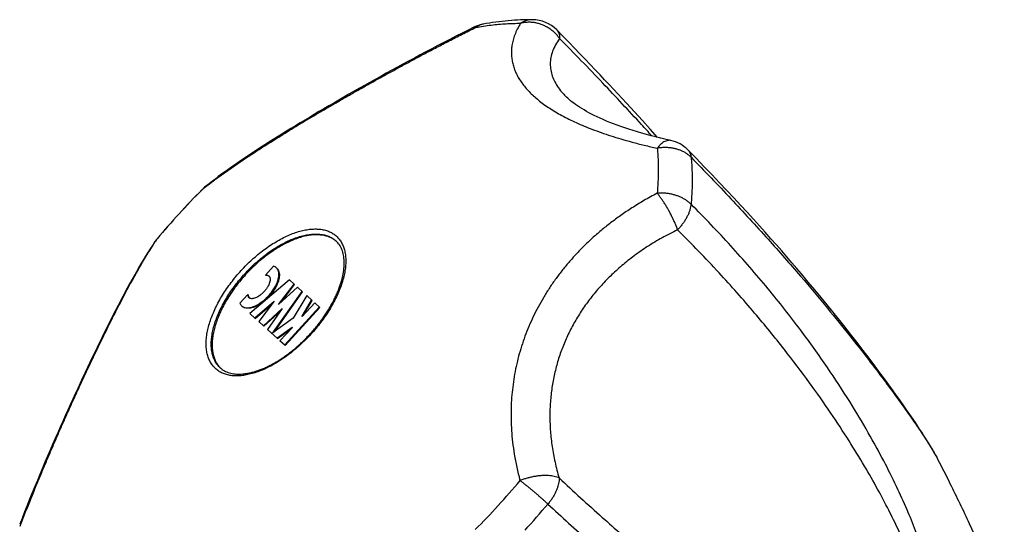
# Model space of a CAD drawing. Header units: millimetres. Extents: x 740 to 1921, y 166 to 1526.
# Tile 20 of 31: x 855 to 913, y 1275 to 1304. Entities that reach past the tile are written whole.
import ezdxf

# ---------------------------------------------------------------- set-up
doc = ezdxf.new("R2010")
doc.units = ezdxf.units.MM
doc.header["$LTSCALE"] = 30.734
doc.layers.get('0').update_dxf_attribs({"linetype": 'CONTINUOUS'})

msp = doc.modelspace()

# ---------------------------------------------------------------- linework, layer by layer
at = {"color": 7, "linetype": 'CONTINUOUS'}
for p, q in [((887.029, 1299.504), (887.029, 1299.504)), ((890.542, 1299.133), (890.051, 1299.663)), ((891.017, 1298.616), (890.542, 1299.133)), ((891.482, 1298.107), (891.017, 1298.616)), ((891.934, 1297.607), (891.482, 1298.107)), ((892.358, 1297.136), (891.934, 1297.607)), ((865.834, 1294.093), (865.828, 1294.087)), ((896.394, 1294.046), (895.972, 1294.493)), ((896.801, 1293.612), (896.394, 1294.046)), ((897.192, 1293.189), (896.801, 1293.612)), ((897.57, 1292.778), (897.192, 1293.189)), ((897.935, 1292.377), (897.57, 1292.778)), ((898.288, 1291.987), (897.935, 1292.377)), ((898.629, 1291.607), (898.288, 1291.987)), ((863.217, 1291.23), (863.212, 1291.224)), ((898.959, 1291.236), (898.629, 1291.607)), ((899.279, 1290.874), (898.959, 1291.236)), ((899.589, 1290.52), (899.279, 1290.874)), ((899.889, 1290.174), (899.589, 1290.52)), ((900.181, 1289.837), (899.889, 1290.174)), ((869.996, 1289.631), (869.53, 1289.121)), ((900.463, 1289.507), (900.181, 1289.837)), ((900.738, 1289.184), (900.463, 1289.507)), ((869.562, 1289.092), (869.53, 1289.121)), ((901.135, 1288.713), (900.738, 1289.184)), ((870.926, 1288.837), (868.624, 1286.877)), ((870.281, 1287.395), (871.193, 1288.593)), ((871.393, 1288.411), (870.281, 1287.395)), ((870.455, 1287.554), (871.224, 1288.565)), ((871.224, 1288.565), (870.926, 1288.837)), ((871.691, 1288.139), (871.393, 1288.411)), ((901.516, 1288.258), (901.135, 1288.713)), ((868.494, 1287.988), (868.029, 1287.478)), ((868.526, 1287.959), (868.494, 1287.988)), ((870.001, 1285.822), (871.659, 1288.167)), ((870.047, 1285.813), (871.691, 1288.139)), ((871.926, 1287.924), (871.147, 1286.603)), ((872.244, 1287.633), (871.926, 1287.924)), ((901.881, 1287.817), (901.516, 1288.258)), ((902.23, 1287.39), (901.881, 1287.817)), ((868.898, 1286.627), (870.042, 1287.6)), ((868.929, 1286.598), (869.922, 1287.443)), ((870.042, 1287.6), (869.136, 1286.41)), ((869.402, 1286.166), (870.507, 1287.175)), ((870.507, 1287.175), (869.64, 1285.949)), ((870.635, 1285.039), (872.659, 1287.254)), ((870.666, 1285.011), (872.69, 1287.225)), ((871.656, 1286.718), (872.213, 1287.661)), ((872.392, 1287.497), (871.669, 1286.707)), ((871.75, 1286.795), (872.244, 1287.633)), ((872.69, 1287.225), (872.392, 1287.497)), ((902.567, 1286.975), (902.23, 1287.39)), ((868.929, 1286.598), (868.624, 1286.877)), ((869.434, 1286.137), (870.392, 1287.013)), ((871.147, 1286.603), (869.902, 1285.709)), ((871.669, 1286.707), (871.656, 1286.718)), ((902.89, 1286.573), (902.567, 1286.975)), ((869.434, 1286.137), (869.136, 1286.41)), ((870.189, 1285.447), (871.078, 1286.086)), ((871.091, 1286.074), (870.368, 1285.283)), ((871.078, 1286.086), (871.091, 1286.074)), ((903.201, 1286.183), (902.89, 1286.573)), ((903.599, 1285.678), (903.201, 1286.183)), ((870.22, 1285.418), (869.64, 1285.949)), ((869.9, 1285.711), (870.001, 1285.822)), ((870.026, 1285.799), (870.001, 1285.822)), ((870.22, 1285.418), (871.01, 1285.986)), ((903.979, 1285.191), (903.599, 1285.678)), ((870.666, 1285.011), (870.368, 1285.283)), ((904.34, 1284.721), (903.979, 1285.191)), ((904.683, 1284.271), (904.34, 1284.721)), ((905.006, 1283.841), (904.683, 1284.271)), ((905.31, 1283.433), (905.006, 1283.841)), ((905.455, 1283.238), (905.31, 1283.433)), ((905.728, 1282.864), (905.455, 1283.238)), ((905.982, 1282.514), (905.728, 1282.864)), ((906.219, 1282.184), (905.982, 1282.514)), ((906.442, 1281.87), (906.219, 1282.184)), ((906.654, 1281.569), (906.442, 1281.87)), ((906.856, 1281.277), (906.654, 1281.569)), ((907.05, 1280.995), (906.856, 1281.277)), ((907.236, 1280.723), (907.05, 1280.995)), ((907.369, 1280.525), (907.236, 1280.723)), ((907.496, 1280.333), (907.369, 1280.525)), ((907.619, 1280.146), (907.496, 1280.333)), ((907.737, 1279.966), (907.619, 1280.146)), ((907.849, 1279.791), (907.737, 1279.966)), ((907.957, 1279.623), (907.849, 1279.791)), ((908.059, 1279.46), (907.957, 1279.623)), ((908.124, 1279.355), (908.059, 1279.46)), ((908.187, 1279.252), (908.124, 1279.355)), ((908.248, 1279.152), (908.187, 1279.252)), ((908.307, 1279.054), (908.248, 1279.152)), ((908.364, 1278.959), (908.307, 1279.054)), ((908.418, 1278.865), (908.364, 1278.959)), ((908.471, 1278.774), (908.418, 1278.865)), ((908.521, 1278.685), (908.471, 1278.774))]:
    msp.add_line(p, q, dxfattribs=at)
at = {"color": 9, "linetype": 'CONTINUOUS'}
for p, q in [((865.993, 1294.216), (866.007, 1294.228)), ((863.093, 1291.039), (863.103, 1291.055))]:
    msp.add_line(p, q, dxfattribs=at)
at = {"color": 7, "linetype": 'CONTINUOUS'}
for points in [[(881.667, 1303.547), (881.332, 1303.38), (880.972, 1303.198), (880.614, 1303.017), (880.26, 1302.836), (879.909, 1302.655), (879.561, 1302.474), (879.215, 1302.294), (878.873, 1302.113), (878.533, 1301.934), (878.197, 1301.754), (877.863, 1301.575), (877.533, 1301.396), (877.205, 1301.218), (876.88, 1301.041), (876.558, 1300.864), (876.239, 1300.688), (875.923, 1300.512), (875.61, 1300.337), (875.3, 1300.163), (874.993, 1299.99), (874.689, 1299.817), (874.387, 1299.645), (874.089, 1299.474), (873.794, 1299.304), (873.502, 1299.134), (873.213, 1298.966), (872.926, 1298.798), (872.643, 1298.631), (872.363, 1298.465), (872.086, 1298.3), (871.812, 1298.136), (871.541, 1297.972), (871.273, 1297.81), (871.008, 1297.648), (870.746, 1297.487), (870.487, 1297.327), (870.231, 1297.168), (869.979, 1297.009), (869.729, 1296.851), (869.483, 1296.695), (869.24, 1296.538), (869, 1296.383), (868.764, 1296.228), (868.531, 1296.074), (868.301, 1295.92), (868.074, 1295.767), (867.851, 1295.614), (867.631, 1295.462), (867.413, 1295.309), (867.198, 1295.155), (866.986, 1295.002), (866.777, 1294.847), (866.571, 1294.691), (866.367, 1294.535), (866.166, 1294.376), (865.983, 1294.228)], [(890.051, 1299.663), (889.799, 1299.934), (889.541, 1300.209), (889.277, 1300.49), (889.007, 1300.777), (888.729, 1301.07), (888.442, 1301.371), (888.147, 1301.68), (887.84, 1301.999), (887.52, 1302.329), (887.186, 1302.673), (886.835, 1303.031), (886.483, 1303.389)], [(893.136, 1296.952), (892.855, 1297.016), (892.556, 1297.087), (892.265, 1297.159), (891.982, 1297.232), (891.707, 1297.306), (891.44, 1297.381), (891.181, 1297.457), (890.93, 1297.533), (890.687, 1297.61), (890.451, 1297.688), (890.224, 1297.767), (890.004, 1297.846), (889.791, 1297.926), (889.586, 1298.006), (889.389, 1298.086), (889.199, 1298.166), (889.017, 1298.247), (888.842, 1298.328), (888.674, 1298.408), (888.514, 1298.489), (888.361, 1298.569), (888.215, 1298.649), (888.076, 1298.729), (887.944, 1298.808), (887.819, 1298.887), (887.701, 1298.965), (887.589, 1299.042), (887.484, 1299.118), (887.385, 1299.193), (887.292, 1299.267), (887.206, 1299.34), (887.126, 1299.411), (887.053, 1299.481), (887.029, 1299.504)], [(895.972, 1294.493), (895.755, 1294.722), (895.533, 1294.954), (895.308, 1295.189), (895.077, 1295.428), (894.842, 1295.671), (894.603, 1295.917), (894.358, 1296.167), (894.125, 1296.404)], [(863.09, 1291.063), (862.958, 1290.867), (862.818, 1290.652), (862.68, 1290.435), (862.544, 1290.216), (862.409, 1289.993), (862.275, 1289.768), (862.141, 1289.541), (862.008, 1289.31), (861.876, 1289.077), (861.744, 1288.841), (861.611, 1288.601), (861.479, 1288.358), (861.346, 1288.112), (861.213, 1287.863), (861.08, 1287.61), (860.946, 1287.354), (860.812, 1287.095), (860.678, 1286.833), (860.542, 1286.567), (860.407, 1286.298), (860.27, 1286.026), (860.134, 1285.751), (859.996, 1285.472), (859.858, 1285.191), (859.72, 1284.906), (859.581, 1284.618), (859.441, 1284.327), (859.301, 1284.033), (859.16, 1283.737), (859.019, 1283.436), (858.877, 1283.133), (858.734, 1282.827), (858.591, 1282.518), (858.448, 1282.206), (858.303, 1281.89), (858.159, 1281.572), (858.013, 1281.25), (857.868, 1280.926), (857.722, 1280.598), (857.575, 1280.268), (857.428, 1279.934), (857.281, 1279.598), (857.133, 1279.258), (856.985, 1278.916), (856.837, 1278.57), (856.688, 1278.222), (856.54, 1277.871), (856.391, 1277.516), (856.242, 1277.159), (856.093, 1276.799), (855.944, 1276.436), (855.795, 1276.07), (855.647, 1275.7), (855.498, 1275.328), (855.35, 1274.953), (855.215, 1274.608)], [(908.681, 1278.39), (908.659, 1278.432), (908.637, 1278.473), (908.615, 1278.514), (908.592, 1278.556), (908.569, 1278.598), (908.521, 1278.685)]]:
    msp.add_lwpolyline(points, dxfattribs=at)
for centre, radius, start, end in [((885.06, 1301.984), 2, 44.64013, 89.56037), ((882.556, 1301.756), 2, 100.26193, 116.42245), ((892.7, 1295), 2, 44.58148, 77.41496), ((898.103, 1261.964), 45.536, 135.13532, 140.00656), ((867.251, 1292.681), 2, 129.33936, 135.12248), ((864.744, 1289.939), 2, 140.0194, 145.8025), ((872.75, 1290.033), 1.388, 48.71145, 50.32969), ((872.797, 1290.184), 1.244, 44.50169, 47.57207), ((872.799, 1290.185), 1.242, 44.25133, 44.50109), ((868.697, 1287.942), 0.192, 227.59868, 234.61496), ((867.729, 1284.639), 1.244, 227.57149, 230.63951), ((867.875, 1284.7), 1.388, 224.81291, 226.37271), ((867.728, 1284.638), 1.243, 230.63984, 231.18766)]:
    msp.add_arc(centre, radius, start, end, dxfattribs=at)
at = {"color": 9, "linetype": 'CONTINUOUS'}
for centre, radius, start, end in [((897.925, 1262.129), 45.29, 135.12391, 137.57261), ((876.762, 1280.744), 17.247, 128.63786, 129.33208), ((866.967, 1293.03), 1.551, 136.83172, 137.12412), ((866.96, 1293.037), 1.541, 129.34341, 136.84717), ((897.95, 1262.103), 45.326, 137.57023, 140.01701), ((864.364, 1290.197), 1.541, 138.29475, 145.79844), ((877.485, 1281.536), 17.247, 145.8098, 146.50404), ((864.372, 1290.191), 1.551, 138.01777, 138.31021), ((849.621, 1306.28), 45.327, 317.57024, 320.01698), ((849.645, 1306.255), 45.292, 315.12397, 317.57258), ((849.728, 1306.183), 47.303, 317.57026, 320.01825)]:
    msp.add_arc(centre, radius, start, end, dxfattribs=at)
at = {"color": 7, "linetype": 'CONTINUOUS'}
for points, knots in [([(885.076, 1303.984), (884.844, 1303.985), (884.373, 1303.977), (883.661, 1303.929), (882.934, 1303.846), (882.446, 1303.768), (882.2, 1303.724)], [0, 0, 0, 0, 0.240819, 0.487847, 0.740954, 1, 1, 1, 1]), ([(873.635, 1291.101), (873.593, 1291.135), (873.486, 1291.214), (873.297, 1291.316), (873.065, 1291.398), (872.813, 1291.448), (872.543, 1291.467), (872.256, 1291.455), (871.954, 1291.412), (871.64, 1291.338), (871.317, 1291.234), (870.986, 1291.101), (870.649, 1290.939), (870.31, 1290.751), (869.972, 1290.537), (869.635, 1290.299), (869.304, 1290.038), (868.981, 1289.758), (868.668, 1289.459), (868.467, 1289.25), (868.369, 1289.143)], [0, 0, 0, 0, 0.026962, 0.065622, 0.105695, 0.147748, 0.192216, 0.239402, 0.289483, 0.342527, 0.398508, 0.457322, 0.518797, 0.582709, 0.648788, 0.716725, 0.786183, 0.856802, 0.928204, 1, 1, 1, 1]), ([(872.136, 1285.699), (872.204, 1285.772), (872.335, 1285.921), (872.525, 1286.149), (872.707, 1286.382), (872.881, 1286.619), (873.044, 1286.859), (873.198, 1287.1), (873.341, 1287.342), (873.473, 1287.585), (873.594, 1287.827), (873.702, 1288.067), (873.798, 1288.304), (873.882, 1288.538), (873.953, 1288.768), (874.012, 1288.992), (874.057, 1289.21), (874.089, 1289.422), (874.108, 1289.627), (874.114, 1289.823), (874.107, 1290.011), (874.087, 1290.19), (874.054, 1290.36), (874.008, 1290.521), (873.949, 1290.671), (873.876, 1290.811), (873.79, 1290.939), (873.723, 1291.016), (873.688, 1291.052)], [0, 0, 0, 0, 0.049724, 0.099314, 0.148642, 0.197563, 0.245963, 0.293697, 0.340662, 0.386719, 0.43178, 0.475716, 0.518455, 0.559892, 0.599972, 0.638619, 0.675799, 0.711483, 0.745676, 0.778394, 0.809659, 0.839591, 0.868392, 0.896245, 0.923148, 0.949249, 0.974787, 1, 1, 1, 1]), ([(868.134, 1287.325), (868.152, 1287.308), (868.194, 1287.278), (868.29, 1287.23), (868.403, 1287.209), (868.523, 1287.21), (868.659, 1287.228), (868.841, 1287.281), (869.064, 1287.386), (869.289, 1287.53), (869.509, 1287.707), (869.716, 1287.912), (869.901, 1288.136), (870.058, 1288.371), (870.181, 1288.608), (870.265, 1288.839), (870.302, 1289.025), (870.307, 1289.163), (870.298, 1289.282), (870.266, 1289.393), (870.211, 1289.484), (870.176, 1289.523), (870.158, 1289.54)], [0, 0, 0, 0, 0.020692, 0.041935, 0.087757, 0.113152, 0.140408, 0.200599, 0.268129, 0.341754, 0.419751, 0.5, 0.580249, 0.658246, 0.731871, 0.799401, 0.859592, 0.886848, 0.912243, 0.958065, 0.979308, 1, 1, 1, 1]), ([(870.189, 1289.511), (870.208, 1289.494), (870.242, 1289.456), (870.298, 1289.364), (870.329, 1289.254), (870.339, 1289.134), (870.333, 1288.997), (870.297, 1288.81), (870.212, 1288.58), (870.089, 1288.342), (869.932, 1288.107), (869.747, 1287.883), (869.54, 1287.678), (869.32, 1287.501), (869.095, 1287.357), (868.873, 1287.252), (868.69, 1287.199), (868.554, 1287.182), (868.434, 1287.18), (868.321, 1287.202), (868.225, 1287.249), (868.184, 1287.28), (868.165, 1287.297)], [0, 0, 0, 0, 0.020692, 0.041935, 0.087757, 0.113152, 0.140408, 0.200599, 0.268129, 0.341754, 0.419751, 0.5, 0.580249, 0.658246, 0.731871, 0.799401, 0.859592, 0.886848, 0.912243, 0.958065, 0.979308, 1, 1, 1, 1]), ([(870.158, 1289.54), (870.135, 1289.56), (870.084, 1289.597), (870.026, 1289.621), (869.996, 1289.63)], [0, 0, 0, 0, 0.490654, 1, 1, 1, 1]), ([(868.369, 1289.143), (868.271, 1289.035), (868.08, 1288.817), (867.811, 1288.478), (867.561, 1288.131), (867.331, 1287.778), (867.124, 1287.421), (866.941, 1287.065), (866.784, 1286.71), (866.653, 1286.361), (866.55, 1286.019), (866.476, 1285.688), (866.43, 1285.368), (866.414, 1285.064), (866.428, 1284.777), (866.471, 1284.509), (866.544, 1284.263), (866.646, 1284.04), (866.764, 1283.86), (866.852, 1283.761), (866.891, 1283.722)], [0, 0, 0, 0, 0.071796, 0.143198, 0.213816, 0.283275, 0.351211, 0.41729, 0.481202, 0.542677, 0.60149, 0.657471, 0.710515, 0.760596, 0.807781, 0.85225, 0.894302, 0.934375, 0.973036, 1, 1, 1, 1]), ([(869.756, 1289.027), (869.762, 1289.018), (869.782, 1288.983), (869.796, 1288.925), (869.798, 1288.86), (869.792, 1288.784), (869.768, 1288.68), (869.717, 1288.551), (869.645, 1288.417), (869.554, 1288.284), (869.448, 1288.157), (869.33, 1288.04), (869.206, 1287.937), (869.079, 1287.853), (868.955, 1287.79), (868.854, 1287.757), (868.779, 1287.745), (868.713, 1287.741), (868.652, 1287.751), (868.607, 1287.771), (868.59, 1287.782), (868.586, 1287.785)], [0, 0, 0, 0, 0.015894, 0.061749, 0.087564, 0.115519, 0.177907, 0.248572, 0.32606, 0.40842, 0.493283, 0.578147, 0.660506, 0.737994, 0.808659, 0.871047, 0.899002, 0.924818, 0.970672, 0.991622, 1, 1, 1, 1]), ([(869.53, 1289.121), (869.542, 1289.122), (869.584, 1289.123), (869.64, 1289.115), (869.692, 1289.09), (869.714, 1289.074), (869.724, 1289.065)], [0, 0, 0, 0, 0.169599, 0.60679, 0.806532, 1, 1, 1, 1]), ([(869.684, 1289.078), (869.656, 1289.088), (869.615, 1289.094), (869.573, 1289.093), (869.562, 1289.092)], [0, 0, 0, 0, 0.717016, 1, 1, 1, 1]), ([(869.74, 1289.049), (869.735, 1289.053), (869.718, 1289.064), (869.698, 1289.073), (869.685, 1289.078), (869.684, 1289.078)], [0, 0, 0, 0, 0.322462, 0.975586, 1, 1, 1, 1]), ([(869.724, 1289.065), (869.734, 1289.056), (869.745, 1289.044), (869.754, 1289.03), (869.756, 1289.027)], [0, 0, 0, 0, 0.800544, 1, 1, 1, 1]), ([(868.567, 1287.8), (868.558, 1287.809), (868.54, 1287.829), (868.511, 1287.879), (868.497, 1287.934), (868.495, 1287.976), (868.494, 1287.988)], [0, 0, 0, 0, 0.193468, 0.39321, 0.830401, 1, 1, 1, 1]), ([(868.526, 1287.959), (868.526, 1287.948), (868.529, 1287.906), (868.539, 1287.865), (868.551, 1287.838)], [0, 0, 0, 0, 0.282973, 1, 1, 1, 1]), ([(868.551, 1287.838), (868.551, 1287.838), (868.557, 1287.825), (868.568, 1287.806), (868.581, 1287.79), (868.585, 1287.785)], [0, 0, 0, 0, 0.024339, 0.677491, 1, 1, 1, 1]), ([(868.029, 1287.479), (868.041, 1287.449), (868.07, 1287.394), (868.111, 1287.346), (868.134, 1287.325)], [0, 0, 0, 0, 0.509346, 1, 1, 1, 1]), ([(866.949, 1283.67), (866.989, 1283.638), (867.071, 1283.579), (867.207, 1283.506), (867.352, 1283.446), (867.507, 1283.401), (867.671, 1283.37), (867.843, 1283.353), (868.023, 1283.35), (868.21, 1283.36), (868.405, 1283.384), (868.606, 1283.421), (868.814, 1283.472), (869.027, 1283.537), (869.245, 1283.615), (869.467, 1283.706), (869.692, 1283.811), (869.92, 1283.928), (870.149, 1284.058), (870.379, 1284.199), (870.608, 1284.352), (870.837, 1284.516), (871.063, 1284.691), (871.287, 1284.875), (871.507, 1285.069), (871.723, 1285.271), (871.933, 1285.481), (872.069, 1285.626), (872.136, 1285.699)], [0, 0, 0, 0, 0.025225, 0.050755, 0.076834, 0.103701, 0.131507, 0.160253, 0.190143, 0.221385, 0.254098, 0.288283, 0.323957, 0.361124, 0.399764, 0.439838, 0.481272, 0.524012, 0.567953, 0.613022, 0.659093, 0.706077, 0.753835, 0.802265, 0.851221, 0.900589, 0.950225, 1, 1, 1, 1]), ([(912.549, 1269.925), (912.235, 1270.717), (911.583, 1272.295), (910.534, 1274.645), (909.559, 1276.674), (908.926, 1277.919), (908.681, 1278.39)], [0, 0, 0, 0, 0.274664, 0.550102, 0.829087, 1, 1, 1, 1])]:
    msp.add_open_spline(points, degree=3, knots=knots, dxfattribs=at)
at = {"color": 9, "linetype": 'CONTINUOUS'}
for points, knots in [([(885.076, 1303.984), (885.045, 1303.984), (884.961, 1303.981), (884.826, 1303.963), (884.673, 1303.92), (884.523, 1303.858), (884.428, 1303.804), (884.382, 1303.775)], [0, 0, 0, 0, 0.126318, 0.339909, 0.555901, 0.775593, 1, 1, 1, 1]), ([(886.655, 1302.885), (886.614, 1302.944), (886.526, 1303.059), (886.377, 1303.218), (886.212, 1303.363), (886.033, 1303.49), (885.842, 1303.6), (885.642, 1303.69), (885.435, 1303.76), (885.223, 1303.808), (885.009, 1303.834), (884.796, 1303.838), (884.586, 1303.819), (884.449, 1303.792), (884.382, 1303.775)], [0, 0, 0, 0, 0.08338, 0.167359, 0.251808, 0.336533, 0.421296, 0.505857, 0.590036, 0.673666, 0.75659, 0.838675, 0.919828, 1, 1, 1, 1]), ([(866.007, 1294.228), (866.066, 1294.275), (866.246, 1294.417), (866.552, 1294.649), (866.926, 1294.924), (867.309, 1295.197), (867.701, 1295.469), (868.104, 1295.742), (868.517, 1296.017), (868.944, 1296.295), (869.384, 1296.578), (869.838, 1296.866), (870.308, 1297.159), (870.793, 1297.458), (871.293, 1297.763), (871.808, 1298.073), (872.337, 1298.388), (872.877, 1298.707), (873.428, 1299.029), (873.988, 1299.353), (874.557, 1299.678), (875.134, 1300.005), (875.719, 1300.333), (876.313, 1300.664), (876.919, 1300.997), (877.538, 1301.334), (878.174, 1301.677), (878.832, 1302.027), (879.515, 1302.386), (880.232, 1302.758), (880.987, 1303.144), (881.506, 1303.404), (881.774, 1303.537)], [0, 0, 0, 0, 0.012435, 0.037489, 0.062794, 0.088414, 0.114428, 0.140924, 0.168001, 0.195744, 0.224246, 0.253568, 0.283769, 0.314863, 0.346842, 0.379661, 0.413243, 0.447501, 0.482335, 0.517656, 0.553412, 0.589564, 0.626142, 0.663199, 0.700849, 0.739241, 0.778581, 0.819109, 0.861128, 0.904989, 0.951121, 1, 1, 1, 1]), ([(881.667, 1303.547), (881.669, 1303.548), (881.685, 1303.555), (881.723, 1303.557), (881.756, 1303.545), (881.774, 1303.537)], [0, 0, 0, 0, 0.063472, 0.475268, 1, 1, 1, 1]), ([(881.774, 1303.537), (882.071, 1303.591), (882.658, 1303.681), (883.529, 1303.761), (884.101, 1303.777), (884.382, 1303.775)], [0, 0, 0, 0, 0.345658, 0.678886, 1, 1, 1, 1]), ([(882.2, 1303.724), (882.189, 1303.722), (882.131, 1303.71), (882.028, 1303.68), (881.896, 1303.619), (881.814, 1303.566), (881.774, 1303.537)], [0, 0, 0, 0, 0.073028, 0.377097, 0.685162, 1, 1, 1, 1]), ([(884.382, 1303.775), (884.312, 1303.663), (884.188, 1303.445), (884.042, 1303.114), (883.94, 1302.796), (883.875, 1302.491), (883.846, 1302.197), (883.847, 1301.91), (883.878, 1301.631), (883.938, 1301.357), (884.026, 1301.087), (884.141, 1300.821), (884.284, 1300.559), (884.455, 1300.3), (884.654, 1300.044), (884.881, 1299.792), (885.135, 1299.546), (885.417, 1299.304), (885.724, 1299.069), (886.056, 1298.839), (886.413, 1298.617), (886.794, 1298.401), (887.2, 1298.191), (887.63, 1297.988), (888.086, 1297.79), (888.572, 1297.596), (889.09, 1297.407), (889.645, 1297.22), (890.243, 1297.036), (890.89, 1296.853), (891.594, 1296.672), (892.085, 1296.557), (892.34, 1296.5)], [0, 0, 0, 0, 0.031197, 0.05961, 0.085797, 0.110286, 0.133564, 0.156065, 0.178182, 0.200265, 0.222597, 0.245444, 0.269023, 0.293532, 0.319125, 0.345905, 0.37395, 0.403293, 0.433943, 0.465912, 0.499203, 0.533852, 0.569939, 0.607566, 0.64691, 0.68818, 0.731713, 0.777926, 0.8273, 0.88039, 0.937769, 1, 1, 1, 1]), ([(886.483, 1303.389), (886.498, 1303.374), (886.537, 1303.33), (886.588, 1303.247), (886.629, 1303.137), (886.653, 1303.015), (886.656, 1302.929), (886.655, 1302.885)], [0, 0, 0, 0, 0.116239, 0.318789, 0.530717, 0.756685, 1, 1, 1, 1]), ([(886.655, 1302.885), (886.567, 1302.767), (886.411, 1302.529), (886.238, 1302.156), (886.135, 1301.785), (886.099, 1301.417), (886.128, 1301.054), (886.221, 1300.697), (886.374, 1300.349), (886.585, 1300.008), (886.812, 1299.728), (886.968, 1299.564), (887.029, 1299.504)], [0, 0, 0, 0, 0.117276, 0.225107, 0.325993, 0.422651, 0.517849, 0.614234, 0.714174, 0.819659, 0.932315, 1, 1, 1, 1]), ([(892.03, 1297.221), (891.828, 1297.442), (890.883, 1298.473), (889.105, 1300.375), (887.502, 1302.029), (886.655, 1302.885)], [0, 0, 0, 0, 0.114912, 0.537531, 1, 1, 1, 1]), ([(893.136, 1296.952), (893.125, 1296.955), (893.08, 1296.963), (892.996, 1296.965), (892.886, 1296.943), (892.774, 1296.898), (892.662, 1296.83), (892.551, 1296.739), (892.442, 1296.629), (892.374, 1296.545), (892.34, 1296.5)], [0, 0, 0, 0, 0.034813, 0.143573, 0.258042, 0.38166, 0.516769, 0.664674, 0.825824, 1, 1, 1, 1]), ([(892.34, 1296.5), (892.368, 1296.221), (892.403, 1295.649), (892.401, 1294.775), (892.364, 1294.182), (892.337, 1293.881)], [0, 0, 0, 0, 0.321114, 0.654342, 1, 1, 1, 1]), ([(894.309, 1295.976), (894.269, 1296.017), (894.182, 1296.095), (894.038, 1296.2), (893.88, 1296.292), (893.71, 1296.371), (893.53, 1296.436), (893.341, 1296.487), (893.146, 1296.521), (892.946, 1296.541), (892.744, 1296.544), (892.541, 1296.531), (892.407, 1296.512), (892.34, 1296.5)], [0, 0, 0, 0, 0.081757, 0.165771, 0.252077, 0.340594, 0.431121, 0.523418, 0.617195, 0.712116, 0.807834, 0.903944, 1, 1, 1, 1]), ([(894.125, 1296.404), (894.149, 1296.379), (894.196, 1296.322), (894.252, 1296.221), (894.292, 1296.103), (894.305, 1296.019), (894.309, 1295.976)], [0, 0, 0, 0, 0.218367, 0.465673, 0.724469, 1, 1, 1, 1]), ([(894.309, 1295.976), (894.338, 1295.685), (894.375, 1295.088), (894.373, 1294.175), (894.334, 1293.556), (894.306, 1293.242)], [0, 0, 0, 0, 0.321152, 0.654287, 1, 1, 1, 1]), ([(894.309, 1295.976), (895.092, 1295.182), (896.607, 1293.607), (898.731, 1291.294), (900.601, 1289.162), (902.181, 1287.283), (903.492, 1285.665), (904.582, 1284.274), (905.487, 1283.082), (906.238, 1282.066), (906.857, 1281.204), (907.363, 1280.478), (907.771, 1279.875), (908.095, 1279.378), (908.347, 1278.976), (908.536, 1278.658), (908.639, 1278.471), (908.681, 1278.39)], [0, 0, 0, 0, 0.147034, 0.288006, 0.41404, 0.520828, 0.611553, 0.688544, 0.753789, 0.808876, 0.855135, 0.89367, 0.925422, 0.951228, 0.971845, 0.987963, 1, 1, 1, 1]), ([(892.337, 1293.881), (892.077, 1293.745), (891.578, 1293.47), (890.872, 1293.037), (890.225, 1292.602), (889.628, 1292.162), (889.073, 1291.718), (888.555, 1291.266), (888.069, 1290.806), (887.612, 1290.336), (887.182, 1289.855), (886.776, 1289.362), (886.395, 1288.856), (886.037, 1288.336), (885.705, 1287.803), (885.397, 1287.258), (885.116, 1286.702), (884.861, 1286.136), (884.634, 1285.561), (884.435, 1284.98), (884.264, 1284.393), (884.12, 1283.8), (884.005, 1283.202), (883.917, 1282.597), (883.856, 1281.983), (883.824, 1281.358), (883.821, 1280.719), (883.849, 1280.061), (883.912, 1279.379), (884.012, 1278.669), (884.155, 1277.922), (884.281, 1277.415), (884.352, 1277.155)], [0, 0, 0, 0, 0.043834, 0.084746, 0.123293, 0.159956, 0.195127, 0.229139, 0.262259, 0.294721, 0.326703, 0.35836, 0.38979, 0.421075, 0.452246, 0.483313, 0.514266, 0.545077, 0.575726, 0.606209, 0.636534, 0.66676, 0.696958, 0.727255, 0.757797, 0.788779, 0.820419, 0.852992, 0.886815, 0.922268, 0.959815, 1, 1, 1, 1]), ([(894.306, 1293.243), (894.265, 1293.283), (894.178, 1293.362), (894.034, 1293.469), (893.877, 1293.566), (893.707, 1293.652), (893.527, 1293.726), (893.339, 1293.787), (893.144, 1293.835), (892.944, 1293.868), (892.742, 1293.888), (892.539, 1293.893), (892.404, 1293.887), (892.337, 1293.881)], [0, 0, 0, 0, 0.081159, 0.165182, 0.251934, 0.34116, 0.432492, 0.525526, 0.619823, 0.714911, 0.810315, 0.905524, 1, 1, 1, 1]), ([(893.525, 1291.755), (893.504, 1291.817), (893.456, 1291.941), (893.378, 1292.13), (893.292, 1292.323), (893.199, 1292.519), (893.099, 1292.714), (892.995, 1292.906), (892.887, 1293.093), (892.777, 1293.273), (892.666, 1293.443), (892.556, 1293.602), (892.447, 1293.748), (892.374, 1293.838), (892.337, 1293.881)], [0, 0, 0, 0, 0.079901, 0.163695, 0.250493, 0.339314, 0.429108, 0.51881, 0.60741, 0.69391, 0.777329, 0.856724, 0.931214, 1, 1, 1, 1]), ([(885.974, 1275.788), (886.772, 1275.044), (888.352, 1273.604), (890.686, 1271.601), (892.856, 1269.855), (894.796, 1268.402), (896.503, 1267.223), (898.008, 1266.271), (899.341, 1265.511), (900.523, 1264.913), (901.573, 1264.453), (902.504, 1264.11), (903.33, 1263.867), (904.06, 1263.711), (904.704, 1263.627), (905.27, 1263.604), (905.766, 1263.632), (906.198, 1263.7), (906.574, 1263.802), (906.902, 1263.929), (907.187, 1264.077), (907.437, 1264.243), (907.656, 1264.423), (907.85, 1264.618), (908.022, 1264.825), (908.175, 1265.045), (908.309, 1265.28), (908.429, 1265.53), (908.533, 1265.799), (908.624, 1266.088), (908.7, 1266.401), (908.761, 1266.742), (908.806, 1267.116), (908.832, 1267.529), (908.837, 1267.987), (908.816, 1268.499), (908.765, 1269.073), (908.676, 1269.718), (908.542, 1270.443), (908.354, 1271.253), (908.105, 1272.156), (907.783, 1273.161), (907.377, 1274.275), (906.873, 1275.507), (906.256, 1276.867), (905.507, 1278.365), (904.603, 1280.015), (903.514, 1281.832), (902.203, 1283.833), (900.625, 1286.034), (898.757, 1288.404), (896.633, 1290.85), (895.098, 1292.453), (894.306, 1293.242)], [0, 0, 0, 0, 0.055217, 0.108134, 0.155604, 0.196093, 0.230753, 0.260527, 0.286187, 0.308349, 0.327527, 0.344139, 0.358536, 0.371026, 0.381884, 0.391354, 0.399655, 0.40697, 0.41347, 0.419326, 0.424692, 0.429702, 0.434461, 0.43906, 0.44357, 0.448062, 0.452603, 0.457252, 0.462082, 0.46716, 0.47256, 0.478373, 0.484686, 0.491616, 0.499287, 0.507863, 0.517521, 0.528447, 0.540813, 0.554774, 0.57051, 0.588223, 0.608134, 0.630485, 0.655551, 0.683662, 0.715226, 0.750737, 0.790808, 0.836188, 0.887737, 0.943461, 1, 1, 1, 1]), ([(894.306, 1293.243), (894.302, 1293.19), (894.286, 1293.083), (894.246, 1292.92), (894.188, 1292.753), (894.114, 1292.583), (894.023, 1292.412), (893.918, 1292.241), (893.8, 1292.074), (893.669, 1291.91), (893.574, 1291.806), (893.525, 1291.755)], [0, 0, 0, 0, 0.092128, 0.189966, 0.293503, 0.40229, 0.515711, 0.633037, 0.753456, 0.876088, 1, 1, 1, 1]), ([(868.109, 1289.38), (868.212, 1289.492), (868.421, 1289.711), (868.748, 1290.022), (869.086, 1290.315), (869.431, 1290.587), (869.783, 1290.836), (870.136, 1291.059), (870.49, 1291.256), (870.841, 1291.425), (871.187, 1291.564), (871.525, 1291.672), (871.853, 1291.749), (872.168, 1291.795), (872.467, 1291.807), (872.75, 1291.787), (873.013, 1291.735), (873.255, 1291.65), (873.473, 1291.532), (873.665, 1291.384), (873.83, 1291.206), (873.967, 1290.999), (874.073, 1290.766), (874.149, 1290.509), (874.194, 1290.229), (874.208, 1289.929), (874.192, 1289.612), (874.144, 1289.278), (874.066, 1288.932), (873.959, 1288.575), (873.823, 1288.21), (873.658, 1287.84), (873.467, 1287.468), (873.251, 1287.096), (873.011, 1286.727), (872.75, 1286.365), (872.469, 1286.011), (872.27, 1285.783), (872.167, 1285.671)], [0, 0, 0, 0, 0.035506, 0.070818, 0.105745, 0.140098, 0.173699, 0.20638, 0.23799, 0.268395, 0.297482, 0.325169, 0.351404, 0.376173, 0.399511, 0.421504, 0.442302, 0.462122, 0.481243, 0.499999, 0.518755, 0.537875, 0.557695, 0.578493, 0.600486, 0.623823, 0.648592, 0.674827, 0.702514, 0.731601, 0.762005, 0.793615, 0.826296, 0.859897, 0.894251, 0.929179, 0.964493, 1, 1, 1, 1]), ([(893.525, 1291.755), (893.219, 1291.608), (892.626, 1291.301), (891.782, 1290.794), (891, 1290.252), (890.277, 1289.679), (889.614, 1289.076), (889.008, 1288.445), (888.459, 1287.789), (887.967, 1287.109), (887.531, 1286.405), (887.15, 1285.679), (886.827, 1284.931), (886.559, 1284.162), (886.349, 1283.372), (886.198, 1282.561), (886.106, 1281.731), (886.076, 1280.881), (886.11, 1280.011), (886.21, 1279.122), (886.379, 1278.214), (886.536, 1277.609), (886.626, 1277.304)], [0, 0, 0, 0, 0.058061, 0.114042, 0.168151, 0.22059, 0.271558, 0.321253, 0.369871, 0.417609, 0.464667, 0.511249, 0.557564, 0.603827, 0.650262, 0.697096, 0.744561, 0.792897, 0.842349, 0.893173, 0.945631, 1, 1, 1, 1]), ([(886.626, 1277.304), (887.455, 1276.529), (889.028, 1275.092), (891.278, 1273.133), (893.27, 1271.484), (895.022, 1270.109), (896.574, 1268.958), (897.954, 1267.997), (899.184, 1267.199), (900.283, 1266.538), (901.267, 1265.998), (902.147, 1265.562), (902.936, 1265.216), (903.643, 1264.95), (904.275, 1264.754), (904.84, 1264.619), (905.343, 1264.538), (905.79, 1264.505), (906.186, 1264.513), (906.534, 1264.558), (906.837, 1264.633), (907.1, 1264.733), (907.325, 1264.852), (907.516, 1264.987), (907.68, 1265.133), (907.82, 1265.289), (907.941, 1265.456), (908.046, 1265.634), (908.137, 1265.826), (908.215, 1266.035), (908.281, 1266.263), (908.335, 1266.516), (908.375, 1266.799), (908.399, 1267.118), (908.403, 1267.48), (908.385, 1267.89), (908.338, 1268.351), (908.259, 1268.867), (908.143, 1269.44), (907.985, 1270.076), (907.78, 1270.777), (907.522, 1271.55), (907.204, 1272.399), (906.818, 1273.332), (906.354, 1274.356), (905.803, 1275.478), (905.151, 1276.707), (904.382, 1278.055), (903.479, 1279.531), (902.417, 1281.15), (901.167, 1282.925), (899.692, 1284.873), (897.943, 1287.018), (895.878, 1289.353), (894.348, 1290.939), (893.525, 1291.755)], [0, 0, 0, 0, 0.059859, 0.112449, 0.157447, 0.196316, 0.230033, 0.259397, 0.285027, 0.307439, 0.327057, 0.344241, 0.359299, 0.372497, 0.384066, 0.39421, 0.403112, 0.410938, 0.417841, 0.423958, 0.429417, 0.43432, 0.438753, 0.44282, 0.446634, 0.45029, 0.453883, 0.457496, 0.461203, 0.465084, 0.469229, 0.473729, 0.47871, 0.484298, 0.490622, 0.497806, 0.505935, 0.51508, 0.525335, 0.536808, 0.549617, 0.563897, 0.579798, 0.597493, 0.61718, 0.639083, 0.663467, 0.690634, 0.720943, 0.754823, 0.792789, 0.835504, 0.88377, 0.938825, 1, 1, 1, 1]), ([(868.32, 1289.187), (868.418, 1289.295), (868.618, 1289.504), (868.932, 1289.803), (869.255, 1290.083), (869.586, 1290.344), (869.922, 1290.582), (870.261, 1290.796), (870.6, 1290.984), (870.936, 1291.146), (871.268, 1291.279), (871.591, 1291.383), (871.905, 1291.457), (872.207, 1291.5), (872.494, 1291.512), (872.764, 1291.493), (873.016, 1291.443), (873.248, 1291.361), (873.456, 1291.249), (873.58, 1291.154), (873.636, 1291.102)], [0, 0, 0, 0, 0.071018, 0.141645, 0.211498, 0.280203, 0.347404, 0.412766, 0.475985, 0.536794, 0.594969, 0.650343, 0.702812, 0.75235, 0.799024, 0.84301, 0.884607, 0.924246, 0.962487, 1, 1, 1, 1]), ([(855.234, 1274.502), (855.342, 1274.78), (855.555, 1275.32), (855.872, 1276.107), (856.177, 1276.854), (856.474, 1277.567), (856.764, 1278.253), (857.048, 1278.917), (857.328, 1279.564), (857.606, 1280.197), (857.882, 1280.819), (858.156, 1281.431), (858.43, 1282.035), (858.704, 1282.63), (858.976, 1283.217), (859.247, 1283.795), (859.516, 1284.362), (859.782, 1284.917), (860.045, 1285.457), (860.304, 1285.983), (860.559, 1286.493), (860.809, 1286.988), (861.055, 1287.466), (861.297, 1287.929), (861.536, 1288.379), (861.773, 1288.816), (862.008, 1289.241), (862.244, 1289.656), (862.482, 1290.062), (862.722, 1290.459), (862.926, 1290.784), (863.051, 1290.976), (863.093, 1291.039)], [0, 0, 0, 0, 0.048865, 0.09499, 0.138846, 0.18086, 0.221386, 0.260725, 0.299116, 0.336769, 0.373825, 0.410406, 0.446561, 0.48232, 0.517647, 0.552485, 0.586749, 0.620338, 0.653161, 0.685147, 0.716243, 0.746449, 0.775773, 0.804276, 0.83202, 0.859096, 0.88559, 0.911601, 0.937218, 0.962518, 0.987568, 1, 1, 1, 1]), ([(872.167, 1285.671), (872.065, 1285.559), (871.856, 1285.34), (871.528, 1285.028), (871.191, 1284.735), (870.845, 1284.464), (870.494, 1284.215), (870.14, 1283.991), (869.786, 1283.795), (869.435, 1283.626), (869.089, 1283.487), (868.751, 1283.378), (868.424, 1283.301), (868.109, 1283.256), (867.809, 1283.243), (867.527, 1283.263), (867.264, 1283.316), (867.022, 1283.401), (866.804, 1283.518), (866.611, 1283.667), (866.446, 1283.845), (866.31, 1284.052), (866.203, 1284.285), (866.127, 1284.542), (866.082, 1284.822), (866.068, 1285.122), (866.085, 1285.439), (866.132, 1285.772), (866.21, 1286.119), (866.318, 1286.476), (866.454, 1286.841), (866.618, 1287.211), (866.809, 1287.583), (867.025, 1287.955), (867.265, 1288.324), (867.527, 1288.686), (867.808, 1289.04), (868.007, 1289.268), (868.109, 1289.38)], [0, 0, 0, 0, 0.035506, 0.070818, 0.105745, 0.140098, 0.173699, 0.20638, 0.23799, 0.268395, 0.297482, 0.325169, 0.351404, 0.376173, 0.399511, 0.421504, 0.442302, 0.462122, 0.481243, 0.499999, 0.518755, 0.537875, 0.557695, 0.578493, 0.600486, 0.623823, 0.648592, 0.674827, 0.702514, 0.731601, 0.762005, 0.793615, 0.826296, 0.859897, 0.894251, 0.929179, 0.964493, 1, 1, 1, 1]), ([(866.89, 1283.721), (866.833, 1283.773), (866.727, 1283.887), (866.597, 1284.085), (866.495, 1284.308), (866.422, 1284.554), (866.379, 1284.822), (866.365, 1285.109), (866.381, 1285.413), (866.427, 1285.732), (866.501, 1286.064), (866.604, 1286.406), (866.735, 1286.755), (866.892, 1287.11), (867.075, 1287.466), (867.282, 1287.823), (867.511, 1288.176), (867.762, 1288.523), (868.031, 1288.862), (868.222, 1289.08), (868.32, 1289.187)], [0, 0, 0, 0, 0.03751, 0.075751, 0.11539, 0.156986, 0.200972, 0.247646, 0.297184, 0.349652, 0.405026, 0.463201, 0.524009, 0.587228, 0.652589, 0.71979, 0.788497, 0.858352, 0.928981, 1, 1, 1, 1]), ([(886.626, 1277.304), (886.584, 1277.324), (886.491, 1277.36), (886.342, 1277.4), (886.177, 1277.429), (885.998, 1277.446), (885.808, 1277.451), (885.608, 1277.444), (885.402, 1277.424), (885.191, 1277.393), (884.978, 1277.349), (884.765, 1277.295), (884.556, 1277.231), (884.419, 1277.181), (884.352, 1277.155)], [0, 0, 0, 0, 0.060678, 0.127017, 0.198931, 0.276091, 0.357965, 0.443887, 0.533142, 0.624941, 0.718429, 0.812707, 0.906865, 1, 1, 1, 1]), ([(885.973, 1275.787), (885.931, 1275.826), (885.843, 1275.906), (885.707, 1276.028), (885.564, 1276.154), (885.416, 1276.283), (885.263, 1276.414), (885.109, 1276.544), (884.953, 1276.674), (884.798, 1276.8), (884.646, 1276.923), (884.498, 1277.041), (884.4, 1277.118), (884.352, 1277.155)], [0, 0, 0, 0, 0.081644, 0.167949, 0.258063, 0.351058, 0.445939, 0.541722, 0.637421, 0.732053, 0.824668, 0.914302, 1, 1, 1, 1]), ([(886.626, 1277.304), (886.627, 1277.252), (886.623, 1277.146), (886.598, 1276.984), (886.556, 1276.816), (886.497, 1276.644), (886.421, 1276.469), (886.33, 1276.294), (886.224, 1276.121), (886.105, 1275.95), (886.018, 1275.841), (885.973, 1275.787)], [0, 0, 0, 0, 0.091352, 0.188514, 0.291388, 0.39966, 0.512836, 0.630258, 0.751136, 0.874587, 1, 1, 1, 1])]:
    msp.add_open_spline(points, degree=3, knots=knots, dxfattribs=at)
for points in [[(865.834, 1294.092), (865.832, 1294.09), (865.831, 1294.087), (865.83, 1294.085)], [(863.212, 1291.224), (863.214, 1291.226), (863.217, 1291.228), (863.219, 1291.228)]]:
    msp.add_open_spline(points, degree=3, dxfattribs=at)

doc.saveas('drawing.dxf')
